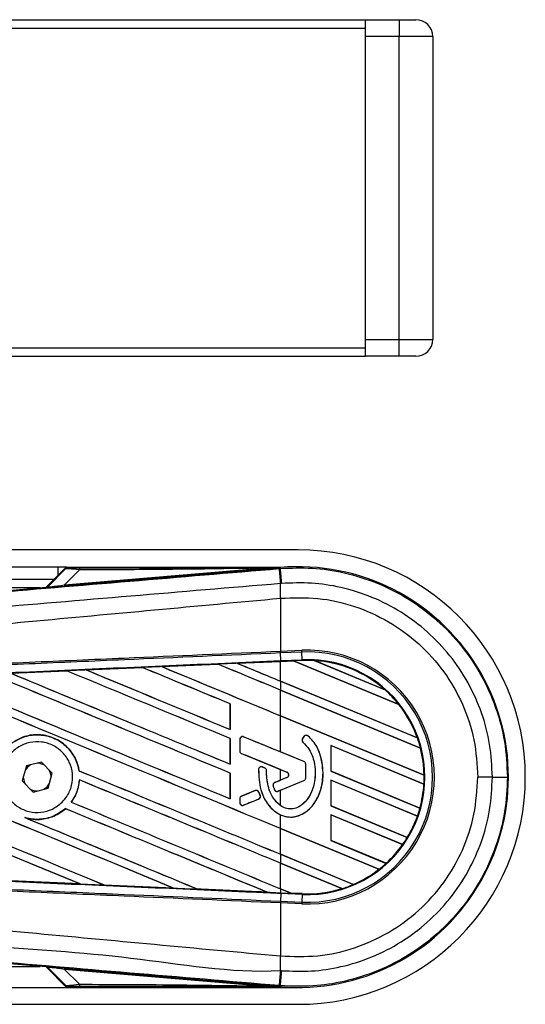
# Model space of a CAD drawing. Header units: millimetres. Extents: x 0 to 420, y 0 to 297.
# Tile 76 of 104: x 220.94 to 224.26, y 237.39 to 243.86. Entities that reach past the tile are written whole.
import ezdxf

# ---------------------------------------------------------------- set-up
doc = ezdxf.new("R2010")
doc.units = ezdxf.units.MM

msp = doc.modelspace()

# ---------------------------------------------------------------- linework, layer by layer
at = {"color": 7, "linetype": 'Continuous', "lineweight": 25}
for p, q in [((57.42278, 243.85996), (223.20794, 243.85996)), ((223.20794, 243.85996), (223.42898, 243.85996)), ((223.20794, 243.8047), (223.20794, 243.85996)), ((223.42898, 243.85996), (223.42898, 243.74944)), ((223.42898, 243.85996), (223.53951, 243.85996)), ((57.42278, 243.8047), (223.20794, 243.8047)), ((223.20794, 241.70475), (223.20794, 243.8047)), ((223.42898, 243.74944), (223.20794, 243.74944)), ((223.20794, 241.76001), (223.20794, 243.74944)), ((223.42898, 241.76001), (223.42898, 243.74944)), ((223.65003, 243.74944), (223.42898, 243.74944)), ((223.65003, 243.74944), (223.65003, 241.76001)), ((223.20794, 241.76001), (223.42898, 241.76001)), ((223.42898, 241.64949), (223.42898, 241.76001)), ((223.42898, 241.76001), (223.65003, 241.76001)), ((57.42278, 241.70475), (223.20794, 241.70475)), ((223.20794, 241.64949), (223.20794, 241.70475)), ((57.42278, 241.64949), (223.20794, 241.64949)), ((223.42898, 241.64949), (223.20794, 241.64949)), ((223.53951, 241.64949), (223.42898, 241.64949)), ((222.76584, 240.37847), (56.98068, 240.37847)), ((139.818, 240.26795), (221.19088, 240.26795)), ((221.24615, 240.26795), (221.1113, 240.1331)), ((221.19088, 240.26795), (221.24615, 240.26795)), ((221.19088, 240.21269), (221.19088, 240.26795)), ((222.64952, 240.26282), (221.24869, 240.26282)), ((222.64952, 240.2628), (222.64684, 240.25989)), ((222.64687, 240.26017), (222.64952, 240.26282)), ((222.64952, 240.2628), (222.64978, 240.26282)), ((222.64952, 240.2628), (222.64952, 240.26282)), ((222.65033, 240.25639), (222.64978, 240.26282)), ((221.24446, 240.26107), (221.12126, 240.13786)), ((221.12213, 240.13598), (221.23871, 240.25331)), ((221.23241, 240.14901), (222.52927, 240.25836)), ((221.32957, 240.24679), (221.23241, 240.14901)), ((222.52997, 240.24997), (221.23312, 240.14062)), ((222.52997, 240.24997), (222.52927, 240.25836)), ((222.64136, 240.25563), (222.65033, 240.25639)), ((222.64687, 240.26017), (222.64684, 240.25989)), ((139.818, 240.18505), (221.16325, 240.18505)), ((221.12126, 240.13786), (221.12213, 240.13598)), ((221.23312, 240.14062), (221.23241, 240.14901)), ((221.0721, 240.12979), (212.54242, 240.12979)), ((217.83302, 239.85668), (221.11093, 240.13307)), ((221.1118, 240.13119), (221.11093, 240.13307)), ((222.65041, 240.06101), (222.65049, 240.06102)), ((222.65041, 240.06101), (222.65041, 239.71308)), ((222.65041, 239.71308), (222.65011, 239.71307)), ((222.65041, 239.71308), (222.79079, 239.71921)), ((222.65092, 239.70136), (222.65041, 239.71308)), ((222.65092, 239.70136), (222.65062, 239.70135)), ((222.65282, 239.65105), (222.65062, 239.70135)), ((222.7913, 239.70749), (222.65092, 239.70136)), ((222.7913, 239.70749), (222.79079, 239.71921)), ((222.7935, 239.6572), (222.7913, 239.70749)), ((221.87073, 239.61197), (222.23904, 239.62813)), ((222.23907, 239.62811), (221.87079, 239.61195)), ((222.23904, 239.62813), (222.23907, 239.62811)), ((222.23907, 239.62811), (222.23954, 239.62766)), ((222.36683, 239.63372), (222.65041, 239.64612)), ((222.36687, 239.63371), (222.36683, 239.63372)), ((222.36846, 239.6333), (222.36687, 239.63371)), ((222.73593, 239.64936), (222.65041, 239.64563)), ((222.65041, 239.64612), (222.65303, 239.64623)), ((222.65041, 239.51651), (222.65041, 239.64563)), ((222.65282, 239.65105), (222.7935, 239.6572)), ((222.65303, 239.64623), (222.73543, 239.64983)), ((222.73545, 239.64982), (222.65303, 239.64622)), ((222.65303, 239.64622), (222.65303, 239.64623)), ((222.79371, 239.65237), (222.73543, 239.64983)), ((223.42764, 239.36311), (222.73543, 239.64983)), ((222.73545, 239.64982), (222.73593, 239.64936)), ((222.73593, 239.64936), (223.42702, 239.3631)), ((222.79371, 239.65237), (222.7935, 239.6572)), ((222.87191, 239.6518), (223.33672, 239.45927)), ((222.87196, 239.65178), (222.87191, 239.6518)), ((222.87403, 239.65118), (222.87196, 239.65178)), ((223.33478, 239.46033), (222.87403, 239.65118)), ((220.8794, 239.56825), (221.24651, 239.58448)), ((221.24651, 239.58448), (221.24657, 239.58444)), ((221.24657, 239.58444), (221.24704, 239.58399)), ((221.37492, 239.59014), (221.74273, 239.60634)), ((221.37501, 239.59011), (221.37492, 239.59014)), ((221.37659, 239.58971), (221.37501, 239.59011)), ((221.74273, 239.60634), (221.74277, 239.60632)), ((221.74277, 239.60632), (221.74325, 239.60587)), ((221.87079, 239.61195), (221.87073, 239.61197)), ((221.87237, 239.61155), (221.87079, 239.61195)), ((223.5486, 239.14447), (222.65041, 239.51651)), ((222.65041, 239.51625), (222.65041, 239.45775)), ((222.65041, 239.51625), (223.54932, 239.14391)), ((223.5698, 239.07692), (222.65041, 239.45775)), ((222.65041, 239.45749), (223.56932, 239.07686)), ((222.65041, 239.28921), (222.65041, 239.45749)), ((223.33667, 239.45929), (223.33478, 239.46033)), ((223.33672, 239.45927), (223.33667, 239.45929)), ((222.3193, 239.36759), (222.31884, 239.36753)), ((222.31884, 239.36753), (222.31884, 239.19926)), ((222.3193, 239.19882), (222.3193, 239.36759)), ((223.42702, 239.3631), (223.42762, 239.36311)), ((223.42762, 239.36311), (223.42764, 239.36311)), ((223.59327, 238.89867), (222.65041, 239.28921)), ((222.65041, 239.05228), (222.65041, 239.28895)), ((222.65041, 239.28895), (223.59376, 238.8982)), ((222.31884, 239.19926), (222.3193, 239.19882)), ((222.3193, 239.14029), (222.31884, 239.14023)), ((222.31884, 239.14023), (222.31884, 238.97196)), ((222.3193, 238.97152), (222.3193, 239.14029)), ((222.38322, 239.13407), (222.38297, 239.13407)), ((222.38297, 239.13407), (222.38297, 239.0572)), ((222.38322, 239.13407), (222.38322, 239.0572)), ((222.40826, 239.15089), (222.40835, 239.15112)), ((222.80457, 238.98908), (222.40826, 239.15089)), ((222.80589, 239.15425), (222.79584, 239.14221)), ((222.79603, 239.14206), (222.79584, 239.14221)), ((222.80607, 239.1541), (222.79603, 239.14206)), ((222.79805, 239.11671), (222.7979, 239.11653)), ((222.80607, 239.1541), (222.80589, 239.15425)), ((222.83199, 239.15613), (222.83215, 239.15631)), ((223.5493, 239.14392), (223.5486, 239.14447)), ((223.54932, 239.14391), (223.5493, 239.14392)), ((222.38322, 239.0572), (222.38297, 239.0572)), ((222.39452, 239.04038), (222.39443, 239.04015)), ((222.39452, 239.04038), (222.69294, 238.91854)), ((222.80466, 238.9893), (222.65041, 239.05228)), ((223.59246, 238.84024), (222.9815, 239.09331)), ((222.9815, 239.09331), (222.9815, 238.92451)), ((222.98198, 239.09285), (222.9815, 239.09331)), ((222.98198, 239.09285), (223.59197, 238.84018)), ((222.98198, 238.92458), (222.98198, 239.09285)), ((223.56932, 239.07686), (223.56979, 239.07692)), ((223.56979, 239.07692), (223.5698, 239.07692)), ((221.08031, 238.98471), (220.98139, 238.95944)), ((221.15165, 238.91167), (221.08031, 238.98471)), ((222.31884, 238.97196), (222.3193, 238.97152)), ((222.80457, 238.98908), (222.80466, 238.9893)), ((222.81587, 238.97226), (222.81611, 238.97226)), ((222.81587, 238.88017), (222.81587, 238.97226)), ((222.81611, 238.88017), (222.81611, 238.97226)), ((220.98139, 238.95944), (220.95381, 238.86114)), ((221.12407, 238.81337), (221.15165, 238.91167)), ((221.32756, 238.92814), (221.32708, 238.92808)), ((222.3193, 238.913), (222.31884, 238.91294)), ((222.31884, 238.91294), (222.31884, 238.74466)), ((222.3193, 238.74422), (222.3193, 238.913)), ((222.50647, 238.93684), (222.50622, 238.93686)), ((222.53162, 238.95255), (222.53171, 238.95277)), ((222.54734, 238.94597), (222.53162, 238.95255)), ((222.53171, 238.95277), (222.54744, 238.94619)), ((222.54734, 238.94597), (222.54744, 238.94619)), ((222.5585, 238.92922), (222.55874, 238.92922)), ((222.65041, 238.93565), (222.69285, 238.91832)), ((222.65041, 238.86601), (222.65041, 238.93565)), ((222.69294, 238.91854), (222.69285, 238.91832)), ((222.93037, 238.91516), (222.93061, 238.91516)), ((222.9815, 238.92451), (222.98198, 238.92458)), ((222.9815, 238.92451), (223.56619, 238.68233)), ((223.5658, 238.68275), (222.98198, 238.92458)), ((220.95381, 238.86114), (221.02515, 238.7881)), ((220.96158, 238.88884), (220.96155, 238.8864)), ((221.32963, 238.86818), (221.33008, 238.86773)), ((222.61253, 238.85029), (222.61244, 238.85051)), ((222.69294, 238.88312), (222.61253, 238.85029)), ((222.63441, 238.79387), (222.80457, 238.86335)), ((222.69285, 238.88334), (222.65041, 238.86601)), ((222.65041, 238.80015), (222.80466, 238.86312)), ((222.69294, 238.88312), (222.69285, 238.88334)), ((222.80457, 238.86335), (222.80466, 238.86312)), ((222.81587, 238.88017), (222.81611, 238.88017)), ((223.54991, 238.63057), (222.9815, 238.86601)), ((222.9815, 238.86601), (222.9815, 238.69722)), ((222.98198, 238.86555), (222.9815, 238.86601)), ((222.98198, 238.69728), (222.98198, 238.86555)), ((222.98198, 238.86555), (223.54938, 238.63053)), ((223.59197, 238.84018), (223.59245, 238.84024)), ((223.59245, 238.84024), (223.59246, 238.84024)), ((223.59375, 238.89821), (223.59327, 238.89867)), ((223.59376, 238.8982), (223.59375, 238.89821)), ((224.04187, 238.8864), (223.94574, 238.8864)), ((221.02515, 238.7881), (221.12407, 238.81337)), ((222.48347, 238.79759), (222.39452, 238.76128)), ((222.48347, 238.79759), (222.48338, 238.79782)), ((222.50703, 238.78795), (222.50726, 238.78804)), ((222.51657, 238.76574), (222.50703, 238.78795)), ((222.50726, 238.78804), (222.5168, 238.76584)), ((222.60202, 238.82817), (222.60179, 238.8281)), ((222.61074, 238.80378), (222.61052, 238.80368)), ((222.63441, 238.79387), (222.6345, 238.79365)), ((222.65041, 238.80015), (222.6345, 238.79365)), ((222.65041, 238.6993), (222.65041, 238.80015)), ((221.27683, 238.72188), (221.27622, 238.72187)), ((222.31884, 238.74466), (222.3193, 238.74422)), ((222.38322, 238.74446), (222.38297, 238.74446)), ((222.38297, 238.74446), (222.38297, 238.71836)), ((222.38322, 238.71836), (222.38297, 238.71836)), ((222.38322, 238.74446), (222.38322, 238.71836)), ((222.39452, 238.76128), (222.39443, 238.76151)), ((222.40826, 238.70154), (222.50675, 238.74175)), ((222.50675, 238.74175), (222.50684, 238.74152)), ((222.51657, 238.76574), (222.5168, 238.76584)), ((221.23728, 238.67911), (221.23758, 238.67872)), ((222.40826, 238.70154), (222.40835, 238.70131)), ((222.9815, 238.69722), (222.98198, 238.69728)), ((222.9815, 238.69722), (223.48309, 238.48945)), ((223.48276, 238.48985), (222.98198, 238.69728)), ((223.56618, 238.68233), (223.5658, 238.68275)), ((223.56619, 238.68233), (223.56618, 238.68233)), ((220.97796, 238.61846), (220.97177, 238.62077)), ((222.65041, 238.54856), (222.65041, 238.63899)), ((223.45294, 238.44344), (222.9815, 238.63872)), ((222.9815, 238.63872), (222.9815, 238.46992)), ((222.98198, 238.63826), (222.9815, 238.63872)), ((222.98198, 238.63826), (223.45234, 238.44343)), ((222.98198, 238.46998), (222.98198, 238.63826)), ((223.54938, 238.63053), (223.5499, 238.63057)), ((223.5499, 238.63057), (223.54991, 238.63057)), ((223.29716, 238.28067), (222.65041, 238.54856)), ((222.65041, 238.5483), (223.29643, 238.28071)), ((222.65041, 238.38003), (222.65041, 238.5483)), ((222.9815, 238.46992), (222.98198, 238.46998)), ((222.9815, 238.46992), (223.34375, 238.31987)), ((223.34345, 238.32026), (222.98198, 238.46998)), ((223.48308, 238.48946), (223.48276, 238.48985)), ((223.48309, 238.48945), (223.48308, 238.48946)), ((223.45234, 238.44343), (223.45293, 238.44344)), ((223.45293, 238.44344), (223.45294, 238.44344)), ((223.12857, 238.18197), (222.65041, 238.38003)), ((222.65041, 238.37977), (223.12889, 238.18158)), ((222.65041, 238.37977), (222.65041, 238.32127)), ((223.05408, 238.15406), (222.65041, 238.32127)), ((222.65041, 238.321), (223.05302, 238.15424)), ((222.65041, 238.15273), (222.65041, 238.321)), ((223.29643, 238.28071), (223.29715, 238.28067)), ((223.29715, 238.28067), (223.29716, 238.28067)), ((223.34374, 238.31988), (223.34345, 238.32026)), ((223.34375, 238.31987), (223.34374, 238.31988)), ((221.33402, 238.18447), (220.87915, 238.20457)), ((221.3339, 238.18451), (221.33195, 238.18507)), ((221.3339, 238.18451), (221.33402, 238.18447)), ((221.49226, 238.17799), (221.49284, 238.1775)), ((221.4929, 238.17747), (221.49284, 238.1775)), ((221.94834, 238.15743), (221.4929, 238.17747)), ((221.94827, 238.15745), (221.9463, 238.15801)), ((221.94827, 238.15745), (221.94834, 238.15743)), ((222.1059, 238.15101), (222.10649, 238.15051)), ((222.10652, 238.15049), (222.10649, 238.15051)), ((222.56205, 238.13056), (222.56008, 238.13113)), ((222.56205, 238.13056), (222.5621, 238.13055)), ((222.71936, 238.12417), (222.65041, 238.15273)), ((222.65041, 238.15247), (222.71998, 238.12365)), ((222.65041, 238.15247), (222.65041, 238.12669)), ((223.05302, 238.15424), (223.05406, 238.15406)), ((223.05406, 238.15406), (223.05408, 238.15406)), ((223.12887, 238.18158), (223.12857, 238.18197)), ((223.12889, 238.18158), (223.12887, 238.18158)), ((222.65041, 238.12669), (222.65303, 238.12658)), ((222.65092, 238.07145), (222.65041, 238.05972)), ((222.65282, 238.12176), (222.65062, 238.07146)), ((222.65062, 238.07146), (222.65092, 238.07145)), ((222.65092, 238.07145), (222.7913, 238.06532)), ((222.65303, 238.12658), (222.65282, 238.12176)), ((222.7935, 238.11561), (222.65282, 238.12176)), ((222.65303, 238.12658), (222.71998, 238.12365)), ((222.71936, 238.12417), (222.71995, 238.12367)), ((222.79373, 238.12092), (222.71936, 238.12417)), ((222.71995, 238.12367), (222.79371, 238.12045)), ((222.79371, 238.12044), (222.71998, 238.12365)), ((222.7913, 238.06532), (222.79079, 238.0536)), ((222.7935, 238.11561), (222.7913, 238.06532)), ((222.79371, 238.12044), (222.7935, 238.11561)), ((222.79371, 238.12045), (222.79373, 238.12092)), ((222.79371, 238.12045), (222.79371, 238.12044)), ((222.65011, 238.05974), (222.65041, 238.05972)), ((222.65041, 238.05972), (222.65041, 237.7118)), ((222.79079, 238.0536), (222.65041, 238.05972)), ((221.11093, 237.63974), (217.83302, 237.91613)), ((222.65041, 237.7118), (222.65049, 237.71179)), ((212.54242, 237.64302), (221.0721, 237.64302)), ((221.11093, 237.63974), (221.1118, 237.64162)), ((221.1113, 237.63971), (221.24615, 237.50486)), ((221.12213, 237.63682), (221.12126, 237.63494)), ((221.12126, 237.63494), (221.24446, 237.51174)), ((221.23871, 237.5195), (221.12213, 237.63682)), ((221.23241, 237.6238), (221.23312, 237.63218)), ((222.52927, 237.51445), (221.23241, 237.6238)), ((221.23241, 237.6238), (221.32957, 237.52602)), ((221.23312, 237.63218), (222.52997, 237.52283)), ((208.44971, 237.50486), (221.24615, 237.50486)), ((221.24615, 237.50486), (222.76584, 237.50486)), ((221.24869, 237.50999), (222.64952, 237.50999)), ((222.52927, 237.51445), (222.52997, 237.52283)), ((222.65033, 237.51642), (222.64136, 237.51718)), ((222.64684, 237.51292), (222.64952, 237.51001)), ((222.64684, 237.51292), (222.64687, 237.51264)), ((222.64687, 237.51264), (222.64952, 237.50999)), ((222.64978, 237.50999), (222.64952, 237.51001)), ((222.64952, 237.50999), (222.64952, 237.51001)), ((222.65033, 237.51642), (222.64978, 237.50999)), ((208.41751, 237.39434), (222.76584, 237.39434))]:
    msp.add_line(p, q, dxfattribs=at)
at = {"color": 7, "linetype": 'Continuous', "lineweight": 25, "flags": 128}
for points in [[(222.64687, 240.26017), (222.58101, 240.25915), (222.52927, 240.25836)], [(221.00926, 238.96656), (220.98825, 238.95088), (220.97361, 238.93174)], [(220.96155, 238.8864), (220.96849, 238.85151), (220.97391, 238.84056)], [(221.09619, 238.80625), (221.1172, 238.82193), (221.13184, 238.84107)], [(222.52927, 237.51445), (222.59512, 237.51344), (222.64687, 237.51264)]]:
    msp.add_lwpolyline(points, dxfattribs=at)
at = {"color": 7, "linetype": 'Continuous', "lineweight": 25}
for centre, radius, start, end in [((223.53951, 243.74944), 0.11052, 0, 90), ((223.53951, 241.76001), 0.11052, 270, 0), ((222.76584, 238.8864), 1.49207, 270, 90), ((222.76584, 238.8864), 1.3813, 265.180275, 94.819725), ((221.38851, 240.24908), 0.05899, 168.482169, 182.228814), ((276.16617, 244.69218), 53.70837, 184.738282, 184.843724), ((80.45769, 228.19018), 142.70368, 4.8107087, 4.8503939), ((221.11041, 240.14771), 0.01658, 274.821363, 314.998361), ((206.69448, 239.96373), 15.95631, 0.349329, 0.694477), ((222.82715, 238.8864), 0.8336, 267.5, 92.5), ((222.82715, 238.8864), 0.82187, 267.5, 92.5), ((222.82715, 238.8864), 0.77153, 267.5, 92.5), ((222.82715, 238.8864), 0.7667, 86.653093, 92.5), ((222.82715, 238.8864), 0.7667, 48.346907, 86.653093), ((222.82715, 238.8864), 0.76669, 48.350563, 86.649437), ((222.82715, 238.8864), 0.76621, 48.507547, 86.492453), ((222.82715, 238.8864), 0.7667, 38.444711, 48.346907), ((222.82715, 238.8864), 0.76621, 19.682367, 38.473259), ((222.82715, 238.8864), 0.76669, 19.626296, 38.445888), ((222.82715, 238.8864), 0.7667, 19.625039, 38.444711), ((222.40139, 239.13407), 0.01817, 67.790712, 180), ((222.80998, 239.13042), 0.01841, 140.16689, 228.977091), ((222.80998, 239.13042), 0.01817, 140.16689, 228.977091), ((222.82002, 239.14246), 0.01841, 48.805903, 140.16689), ((222.82002, 239.14246), 0.01817, 48.805903, 140.16689), ((222.82715, 238.8864), 0.7667, 14.388305, 19.625039), ((222.40139, 239.0572), 0.01817, 180, 247.790711), ((222.82715, 238.8864), 0.76621, 0.91722, 14.393139), ((222.82715, 238.8864), 0.76669, 0.882524, 14.388686), ((222.82715, 238.8864), 0.7667, 0.881798, 14.388305), ((221.05273, 238.8864), 0.09118, 58.469513, 90.187292), ((222.7977, 238.97226), 0.01817, 0, 67.790712), ((222.7977, 238.97226), 0.01841, 0, 67.790712), ((221.05273, 238.8864), 0.09118, 358.469513, 30.187292), ((222.5246, 238.93579), 0.01817, 67.290493, 176.671349), ((222.54033, 238.92921), 0.01817, 0.034995, 67.290493), ((222.68571, 238.90083), 0.01889, 292.209261, 67.790711), ((222.68571, 238.90083), 0.01913, 292.209261, 67.790711), ((222.6194, 238.83347), 0.01817, 112.209261, 196.934979), ((222.7977, 238.88017), 0.01817, 292.209291, 0), ((222.7977, 238.88017), 0.01841, 292.209291, 0), ((222.82715, 238.8864), 0.76621, 344.585759, 356.541662), ((222.82715, 238.8864), 0.76669, 344.563472, 356.548182), ((222.82715, 238.8864), 0.7667, 344.563069, 356.548142), ((222.82715, 238.8864), 0.7667, 356.548142, 0.881798), ((224.06223, 319.43487), 80.54847, 269.9855185, 270.0558104), ((221.05273, 238.8864), 0.09118, 238.469513, 270.187292), ((222.49034, 238.78077), 0.01817, 23.245837, 112.209268), ((222.62754, 238.81069), 0.01817, 202.378703, 292.209291), ((222.40139, 238.74446), 0.01817, 112.209268, 180), ((222.40139, 238.71836), 0.01817, 180, 292.209257), ((222.49988, 238.75857), 0.01817, 292.209257, 23.245837), ((222.82715, 238.8864), 0.7667, 340.507577, 344.563069), ((222.82715, 238.8864), 0.76621, 328.831691, 340.491437), ((222.82715, 238.8864), 0.76669, 328.819155, 340.507348), ((222.82715, 238.8864), 0.7667, 328.819021, 340.507577), ((222.82715, 238.8864), 0.7667, 324.707169, 328.819021), ((222.82715, 238.8864), 0.76621, 312.363076, 324.680394), ((222.82715, 238.8864), 0.76669, 312.360129, 324.706662), ((222.82715, 238.8864), 0.7667, 312.360277, 324.707169), ((222.82715, 238.8864), 0.76621, 293.165044, 307.767518), ((222.82715, 238.8864), 0.76669, 293.17491, 307.808206), ((222.82715, 238.8864), 0.7667, 293.17547, 307.809083), ((222.82715, 238.8864), 0.7667, 307.809083, 312.360277), ((222.82715, 238.8864), 0.7667, 267.5, 287.216511), ((222.82715, 238.8864), 0.76669, 267.5, 287.214901), ((222.82715, 238.8864), 0.76621, 267.5, 287.144323), ((222.82715, 238.8864), 0.7667, 287.216511, 293.17547), ((206.69448, 237.80907), 15.95631, 359.305525, 359.650671), ((221.11041, 237.6251), 0.01658, 45.001639, 85.178637), ((270.57412, 233.55223), 48.09646, 175.15357, 175.271316), ((80.45769, 249.58263), 142.70368, 355.1496061, 355.1892913), ((221.38851, 237.52373), 0.05899, 177.771186, 191.517831)]:
    msp.add_arc(centre, radius, start, end, dxfattribs=at)
for centre, major_axis, ratio, start_param, end_param in [((221.37537, 240.23404), (0.13684, -0.01898), 0.0487304, 1.918813, 3.0956999), ((221.37537, 240.26167), (0.11712, 0.00027), 0.0065928, 3.1443057, 4.3211926), ((221.10954, 240.14959), (0.00698, -0.01504), 0.9999568, 5.9325602, 6.6338104), ((221.30789, 240.14821), (0.19609, 0.01702), 0.0060141, 3.1437754, 4.3206622), ((221.3065, 240.16473), (0.1844, 0.02886), 0.0239119, 3.1183319, 4.2952188), ((222.65041, 238.81789), (47.37583, 2.0691), 0.0174384, 1.5787074, 1.5864581), ((222.65041, 239.00998), (47.40321, -19.63655), 0.0080625, 1.5741362, 1.5828143), ((222.65041, 239.00998), (47.37558, -19.6251), 0.0080625, 1.5741362, 1.5828089), ((222.65041, 239.96402), (47.40321, -19.63655), 0.0080625, 4.7097464, 4.7157288), ((222.65041, 238.81789), (47.37583, 2.0691), 0.0174384, 1.5700347, 1.575986), ((222.65041, 239.96402), (47.37558, -19.6251), 0.0080625, 4.7097775, 4.7157288), ((222.69921, 239.66483), (0.03624, -0.01501), 0.0036879, 0.0095441, 0.0354168), ((222.65041, 238.32809), (47.40321, -19.63655), 0.0080625, 1.5811211, 1.6142297), ((222.65041, 238.32809), (47.37558, -19.6251), 0.0080625, 1.5811349, 1.6142408), ((222.65041, 239.28213), (47.40321, -19.63655), 0.0080625, 4.6783598, 4.7087439), ((222.65041, 238.81789), (47.37583, 2.0691), 0.0174384, 1.5996611, 1.6073895), ((222.65041, 239.28213), (47.37558, -19.6251), 0.0080625, 4.678374, 4.70873), ((222.65041, 238.55539), (47.40321, -19.63655), 0.0080625, 1.5811211, 1.6037566), ((222.65041, 238.55539), (47.37558, -19.6251), 0.0080625, 1.5811349, 1.6037626), ((222.65041, 239.50942), (47.40321, -19.63655), 0.0080625, 4.6888185, 4.7087439), ((222.65041, 238.81789), (47.37583, 2.0691), 0.0174384, 1.5891842, 1.5969256), ((222.65041, 239.50942), (47.37558, -19.6251), 0.0080625, 4.688838, 4.70873), ((222.65041, 238.78268), (47.40321, -19.63655), 0.0080625, 1.5811211, 1.5932852), ((222.65041, 238.78268), (47.37558, -19.6251), 0.0080625, 1.5811349, 1.5932856), ((222.65041, 239.73672), (47.40321, -19.63655), 0.0080625, 4.6992803, 4.7157288), ((222.65041, 239.73672), (47.37558, -19.6251), 0.0080625, 4.6993054, 4.7157288), ((222.65041, 238.10079), (47.40321, -19.63655), 0.0080625, 1.5741362, 1.6247061), ((222.65041, 238.10079), (47.37558, -19.6251), 0.0080625, 1.5741362, 1.6247216), ((222.65041, 239.05483), (47.40321, -19.63655), 0.0080625, 4.6679028, 4.7087439), ((222.65041, 239.05483), (47.37558, -19.6251), 0.0080625, 4.6679124, 4.70873), ((222.65041, 237.19161), (47.40321, -19.63655), 0.0080625, 1.6019097, 1.6666749), ((222.65041, 237.19161), (47.37558, -19.6251), 0.0080625, 1.6019696, 1.6666926), ((222.65041, 238.14564), (47.40321, -19.63655), 0.0080625, 4.6260612, 4.6913082), ((222.65041, 238.14564), (47.37558, -19.6251), 0.0080625, 4.6260664, 4.6912803), ((222.65041, 237.4189), (47.40321, -19.63655), 0.0080625, 1.5889473, 1.6561698), ((222.65041, 237.4189), (47.37558, -19.6251), 0.0080625, 1.5889989, 1.6561903), ((222.65041, 239.49912), (47.40322, -19.35533), 0.0080793, 4.7105814, 4.7156879), ((222.65041, 238.48881), (47.40322, -19.35533), 0.0080793, 1.5740952, 1.5794954), ((222.65041, 238.82753), (47.40321, -19.63655), 0.0080625, 4.6878089, 4.7157288), ((222.65041, 238.82753), (47.37558, -19.6251), 0.0080625, 4.6878027, 4.7157288), ((222.65041, 237.8735), (47.40321, -19.63655), 0.0080625, 1.5741362, 1.6020023), ((222.65041, 237.8735), (47.37558, -19.6251), 0.0080625, 1.5741362, 1.602009), ((222.65041, 239.31285), (47.40322, 19.35531), 0.0080793, 4.7082891, 4.7090901), ((222.65041, 239.31285), (47.40322, 19.35531), 0.0080793, 4.70369, 4.7055665), ((222.65041, 238.60024), (47.40321, -19.63655), 0.0080625, 4.6867355, 4.7157288), ((222.65041, 238.60024), (47.37558, -19.6251), 0.0080625, 4.6867314, 4.7157288), ((222.65041, 238.35331), (47.40322, 19.3553), 0.0080793, 1.5705262, 1.5726039), ((222.65041, 237.6462), (47.40321, -19.63655), 0.0080625, 1.5759992, 1.6039513), ((222.65041, 237.6462), (47.37558, -19.6251), 0.0080625, 1.576043, 1.6039624), ((222.65041, 238.37294), (47.40321, -19.63655), 0.0080625, 4.6803096, 4.7042548), ((222.65041, 238.37294), (47.37558, -19.6251), 0.0080625, 4.6804198, 4.7042351), ((222.65041, 238.95492), (47.37583, -2.0691), 0.0174384, 4.6757396, 4.6853172), ((222.65041, 238.95492), (47.37583, -2.0691), 0.0174384, 4.6887021, 4.6982878), ((222.65041, 238.95492), (47.37583, -2.0691), 0.0174384, 4.7016568, 4.7112438), ((222.76474, 238.10512), (0.04478, -0.01855), 0.0029846, 3.1508455, 3.1767181), ((221.10954, 237.62322), (-0.00698, -0.01504), 0.9999568, 2.7909675, 3.4922178), ((221.30789, 237.62459), (0.19609, -0.01702), 0.0060141, 1.9625231, 3.1394099), ((221.3065, 237.60807), (0.1844, -0.02886), 0.0239119, 1.9879665, 3.1648534), ((221.37537, 237.53876), (0.13684, 0.01898), 0.0487304, 3.1874854, 4.3643723), ((221.37537, 237.51113), (0.11712, -0.00027), 0.0065928, 1.9619927, 3.1388796)]:
    msp.add_ellipse(centre, major_axis=major_axis, ratio=ratio, start_param=start_param, end_param=end_param, dxfattribs=at)
for points, knots in [([(221.24869, 240.26282), (221.2482, 240.26278), (221.24703, 240.2627), (221.24555, 240.26203), (221.24476, 240.26133), (221.24446, 240.26107)], [0, 0, 0, 0, 0.3193957, 0.7481913, 1, 1, 1, 1]), ([(221.24869, 240.26282), (221.25147, 240.26256), (221.25642, 240.26208), (221.25769, 240.26161), (221.25825, 240.2614)], [0, 0, 0, 0, 0.560586, 1, 1, 1, 1]), ([(217.83734, 239.85271), (218.45894, 239.90462), (219.40588, 239.98371), (220.68186, 240.09074), (221.66139, 240.17305), (222.31475, 240.22811), (222.64136, 240.25563)], [0, 0, 0, 0, 0.38905274, 0.59267292, 0.79638077, 1, 1, 1, 1]), ([(221.25825, 240.2614), (221.25414, 240.26093), (221.24681, 240.26007), (221.24119, 240.25538), (221.23871, 240.25331)], [0, 0, 0, 0, 0.56, 1, 1, 1, 1]), ([(221.23871, 240.25331), (221.23912, 240.2541), (221.23986, 240.25551), (221.24306, 240.25937), (221.24446, 240.26107)], [0, 0, 0, 0, 0.5593923, 1, 1, 1, 1]), ([(222.52927, 240.25836), (222.30529, 240.25489), (221.90536, 240.24869), (221.5055, 240.24737), (221.32957, 240.24679)], [0, 0, 0, 0, 0.5600252, 1, 1, 1, 1]), ([(221.33071, 240.26086), (221.57648, 240.26074), (222.01536, 240.26054), (222.4539, 240.26028), (222.64687, 240.26017)], [0, 0, 0, 0, 0.5599728, 1, 1, 1, 1]), ([(222.64684, 240.25989), (222.6461, 240.25982), (222.64418, 240.25966), (222.64047, 240.25934), (222.63487, 240.25886), (222.62651, 240.25814), (222.61406, 240.25708), (222.59549, 240.25551), (222.56682, 240.25308), (222.54401, 240.25116), (222.52997, 240.24997)], [0, 0, 0, 0, 0.0199034, 0.0510155, 0.0969562, 0.1650388, 0.266176, 0.4166536, 0.6407761, 1, 1, 1, 1]), ([(222.65033, 240.25639), (222.71951, 240.25918), (222.85952, 240.26484), (223.07425, 240.23186), (223.29002, 240.16458), (223.49625, 240.05885), (223.68353, 239.91892), (223.84314, 239.75102), (223.97368, 239.55695), (224.06815, 239.34569), (224.12917, 239.11943), (224.13681, 238.96484), (224.14069, 238.88644)], [0, 0, 0, 0, 0.0912304, 0.1846225, 0.285093, 0.3884772, 0.4889466, 0.5923296, 0.6927987, 0.7961814, 0.8966347, 1, 1, 1, 1]), ([(222.64961, 240.15713), (222.64961, 240.15713), (222.32225, 240.1297), (221.66747, 240.0743), (220.68569, 239.99189), (219.40752, 239.88465), (218.45909, 239.80544), (217.8368, 239.75347)], [0, 0, 0, 0, 0.0000007, 0.2037107, 0.4074721, 0.6112331, 1, 1, 1, 1]), ([(222.65865, 240.1579), (222.65564, 240.15744), (222.65263, 240.15698), (222.64961, 240.15713), (222.64961, 240.15713)], [0, 0, 0, 0, 0.9996347, 1, 1, 1, 1]), ([(224.04187, 238.8864), (224.0383, 238.95813), (224.03115, 239.10159), (223.97532, 239.31078), (223.88716, 239.5077), (223.76708, 239.68734), (223.61819, 239.8438), (223.44556, 239.97361), (223.25321, 240.07207), (223.05384, 240.13486), (222.85355, 240.16555), (222.72362, 240.16045), (222.65865, 240.1579)], [0, 0, 0, 0, 0.1019155, 0.2038336, 0.305753, 0.4076712, 0.509602, 0.6115312, 0.7134615, 0.8153929, 0.9076964, 1, 1, 1, 1]), ([(217.83721, 239.58845), (217.85578, 239.59143), (217.97034, 239.60983), (218.47301, 239.661), (219.50579, 239.76764), (220.99586, 239.90798), (222.09867, 240.00998), (222.65041, 240.06101)], [0, 0, 0, 0, 0.0117013, 0.0722088, 0.3141935, 0.6568871, 1, 1, 1, 1]), ([(222.65049, 240.06102), (222.73253, 240.06395), (222.89687, 240.06982), (223.13895, 240.01492), (223.36397, 239.91298), (223.56406, 239.76763), (223.72886, 239.58287), (223.85182, 239.36853), (223.93128, 239.13293), (223.94093, 238.96852), (223.94574, 238.8864)], [0, 0, 0, 0, 0.1248804, 0.2501396, 0.3746494, 0.4998125, 0.6247642, 0.7495577, 0.8749238, 1, 1, 1, 1]), ([(217.83896, 239.50328), (218.00968, 239.51072), (218.38753, 239.5272), (218.97348, 239.55275), (219.59665, 239.57992), (220.06453, 239.60032), (220.53244, 239.62073), (221.00034, 239.64113), (221.7582, 239.67418), (222.30822, 239.69816), (222.65011, 239.71307)], [0, 0, 0, 0, 0.1067875, 0.2363437, 0.3660006, 0.49568, 0.5280684, 0.6576246, 0.7871807, 1, 1, 1, 1]), ([(222.65062, 239.70135), (222.30877, 239.68644), (221.7588, 239.66245), (221.00102, 239.6294), (220.53317, 239.60899), (220.06531, 239.58859), (219.59748, 239.56818), (218.97437, 239.541), (218.38848, 239.51545), (218.01067, 239.49897), (217.83996, 239.49153)], [0, 0, 0, 0, 0.2128192, 0.3423754, 0.4719315, 0.5043199, 0.6339993, 0.7636563, 0.8932125, 1, 1, 1, 1]), ([(217.90247, 239.43943), (218.08131, 239.44755), (218.50355, 239.46671), (219.04837, 239.49128), (219.65833, 239.51866), (220.2688, 239.54595), (221.00196, 239.57851), (221.73554, 239.61088), (222.2859, 239.63503), (222.59167, 239.64838), (222.65282, 239.65105)], [0, 0, 0, 0, 0.1133009, 0.26751, 0.3446127, 0.4988218, 0.6530308, 0.8072398, 0.9614489, 1, 1, 1, 1]), ([(222.36683, 239.63372), (222.35856, 239.63336), (222.31597, 239.6315), (222.27337, 239.62963), (222.23904, 239.62813)], [0, 0, 0, 0, 0.1939728, 1, 1, 1, 1]), ([(222.65303, 239.64622), (222.59189, 239.64355), (222.49651, 239.63938), (222.40112, 239.63521), (222.36687, 239.63371)], [0, 0, 0, 0, 0.6409226, 1, 1, 1, 1]), ([(222.65303, 239.64623), (222.65303, 239.64631), (222.65302, 239.64649), (222.65298, 239.64745), (222.65291, 239.64893), (222.65285, 239.65035), (222.65282, 239.65105)], [0, 0, 0, 0, 0.2238785, 0.4825856, 0.7412928, 1, 1, 1, 1]), ([(221.24657, 239.58444), (221.16526, 239.58084), (221.04291, 239.57544), (220.92058, 239.57001), (220.87955, 239.5682)], [0, 0, 0, 0, 0.6645692, 1, 1, 1, 1]), ([(221.37492, 239.59014), (221.36666, 239.58978), (221.32385, 239.58789), (221.28105, 239.586), (221.24651, 239.58448)], [0, 0, 0, 0, 0.1930537, 1, 1, 1, 1]), ([(221.74277, 239.60632), (221.74052, 239.60622), (221.61792, 239.60083), (221.49534, 239.59542), (221.37501, 239.59011)], [0, 0, 0, 0, 0.0183639, 1, 1, 1, 1]), ([(221.87073, 239.61197), (221.86246, 239.6116), (221.8198, 239.60973), (221.77714, 239.60785), (221.74273, 239.60634)], [0, 0, 0, 0, 0.1936854, 1, 1, 1, 1]), ([(221.32756, 238.92814), (221.32634, 238.93506), (221.31973, 238.97262), (221.29204, 239.03787), (221.22864, 239.10856), (221.14508, 239.15439), (221.05146, 239.16958), (220.96088, 239.15516), (220.91094, 239.12463), (220.88776, 239.11045)], [0, 0, 0, 0, 0.037003, 0.2010348, 0.3650919, 0.5292097, 0.6934103, 0.8576873, 1, 1, 1, 1]), ([(220.88805, 239.11007), (220.90885, 239.12301), (220.95619, 239.15246), (221.04353, 239.16896), (221.13744, 239.1564), (221.22218, 239.11294), (221.28739, 239.04406), (221.31799, 238.97735), (221.32536, 238.93743), (221.32708, 238.92808)], [0, 0, 0, 0, 0.1286936, 0.2929509, 0.4572451, 0.621517, 0.7857166, 0.9498324, 1, 1, 1, 1]), ([(221.21616, 238.72145), (221.1958, 238.70491), (221.15508, 238.67182), (221.07755, 238.65139), (220.99855, 238.65612), (220.92531, 238.68719), (220.86655, 238.74065), (220.8288, 238.81057), (220.81634, 238.88901), (220.83052, 238.96712), (220.86974, 239.03613), (220.92958, 239.08829), (221.00335, 239.11772), (221.08273, 239.12107), (221.15875, 239.09794), (221.22283, 239.05094), (221.2677, 238.9854), (221.2884, 238.90864), (221.28231, 238.82968), (221.25516, 238.76522), (221.22699, 238.73361), (221.21616, 238.72145)], [0, 0, 0, 0, 0.0537008, 0.107401, 0.161118, 0.214849, 0.268575, 0.3222758, 0.3759418, 0.429583, 0.4832243, 0.5368906, 0.5905915, 0.6443177, 0.6980486, 0.7517655, 0.8054595, 0.8591318, 0.9127903, 0.9664454, 1, 1, 1, 1]), ([(222.40835, 239.15112), (222.40639, 239.1517), (222.40244, 239.15289), (222.39617, 239.15208), (222.3905, 239.14936), (222.38608, 239.14489), (222.38342, 239.13954), (222.38311, 239.13577), (222.38297, 239.13407)], [0, 0, 0, 0, 0.1692483, 0.3414713, 0.5136948, 0.6859172, 0.858137, 1, 1, 1, 1]), ([(222.79805, 239.11671), (222.81278, 239.10086), (222.84783, 239.0631), (222.87775, 238.97651), (222.88146, 238.87644), (222.85788, 238.78577), (222.81784, 238.72484), (222.77521, 238.69101), (222.73535, 238.67628), (222.69947, 238.67607), (222.66598, 238.68786), (222.62541, 238.71584), (222.5878, 238.76821), (222.56126, 238.84434), (222.55947, 238.89942), (222.5585, 238.92922)], [0, 0, 0, 0, 0.0744353, 0.177241, 0.3086024, 0.4174643, 0.4963546, 0.5570675, 0.6030224, 0.6410452, 0.6789529, 0.7243011, 0.8099663, 0.8972232, 1, 1, 1, 1]), ([(222.7979, 239.11653), (222.8126, 239.10069), (222.84762, 239.06298), (222.87751, 238.97646), (222.88122, 238.87647), (222.85766, 238.78589), (222.81767, 238.72502), (222.77512, 238.69124), (222.73532, 238.67651), (222.69957, 238.67635), (222.67169, 238.68593), (222.65643, 238.69552), (222.65041, 238.6993)], [0, 0, 0, 0, 0.1057973, 0.2519537, 0.4387447, 0.5935245, 0.7056507, 0.7919163, 0.8571803, 0.9111569, 0.9649703, 1, 1, 1, 1]), ([(222.93037, 238.91516), (222.92634, 238.9569), (222.91921, 239.03074), (222.87656, 239.11201), (222.84288, 239.14535), (222.83199, 239.15613)], [0, 0, 0, 0, 0.4680217, 0.8279478, 1, 1, 1, 1]), ([(222.93061, 238.91516), (222.92658, 238.95693), (222.91945, 239.03082), (222.87676, 239.11215), (222.84305, 239.14552), (222.83215, 239.15631)], [0, 0, 0, 0, 0.4679981, 0.8279401, 1, 1, 1, 1]), ([(222.38297, 239.0572), (222.38318, 239.05513), (222.38358, 239.05099), (222.38676, 239.0455), (222.39065, 239.04193), (222.39347, 239.0406), (222.39443, 239.04015)], [0, 0, 0, 0, 0.2844746, 0.5694513, 0.8544304, 1, 1, 1, 1]), ([(222.53171, 238.95277), (222.52976, 238.95338), (222.52582, 238.95459), (222.51955, 238.95384), (222.51386, 238.95118), (222.50939, 238.94675), (222.50683, 238.9417), (222.5064, 238.93825), (222.50622, 238.93686)], [0, 0, 0, 0, 0.1734899, 0.3501499, 0.52681, 0.7034698, 0.8801287, 1, 1, 1, 1]), ([(222.50622, 238.93686), (222.50774, 238.89151), (222.51035, 238.81336), (222.55556, 238.71825), (222.60469, 238.66427), (222.63889, 238.64536), (222.65041, 238.63899)], [0, 0, 0, 0, 0.3858589, 0.6649336, 0.8871478, 1, 1, 1, 1]), ([(222.50647, 238.93684), (222.508, 238.89155), (222.51065, 238.81353), (222.55566, 238.718), (222.60986, 238.66025), (222.66562, 238.62947), (222.71955, 238.62122), (222.7714, 238.63113), (222.82582, 238.66028), (222.87993, 238.71778), (222.9223, 238.80698), (222.92759, 238.87795), (222.93037, 238.91516)], [0, 0, 0, 0, 0.1653636, 0.2847889, 0.379918, 0.4532243, 0.5152242, 0.5771012, 0.6445431, 0.7395039, 0.8633961, 1, 1, 1, 1]), ([(222.55874, 238.92922), (222.55854, 238.93129), (222.55813, 238.93542), (222.55495, 238.94091), (222.5511, 238.94444), (222.54834, 238.94576), (222.54744, 238.94619)], [0, 0, 0, 0, 0.2867523, 0.5740178, 0.8612836, 1, 1, 1, 1]), ([(222.65041, 238.6993), (222.63867, 238.70979), (222.60685, 238.73825), (222.56854, 238.80897), (222.55929, 238.8792), (222.55882, 238.922), (222.55874, 238.92922)], [0, 0, 0, 0, 0.1837852, 0.4983769, 0.9154383, 1, 1, 1, 1]), ([(222.65041, 238.63899), (222.66788, 238.63268), (222.70208, 238.62033), (222.75678, 238.62646), (222.80784, 238.64846), (222.86046, 238.69279), (222.90885, 238.76994), (222.92891, 238.85124), (222.93028, 238.90281), (222.93061, 238.91516)], [0, 0, 0, 0, 0.1181192, 0.2313231, 0.3438681, 0.4724961, 0.6678894, 0.9204553, 1, 1, 1, 1]), ([(221.32963, 238.86818), (221.32488, 238.83716), (221.31682, 238.78455), (221.28804, 238.74011), (221.27622, 238.72187)], [0, 0, 0, 0, 0.5894269, 1, 1, 1, 1]), ([(221.27683, 238.72188), (221.28618, 238.73623), (221.31256, 238.7767), (221.32688, 238.82866), (221.32975, 238.86369), (221.33008, 238.86773)], [0, 0, 0, 0, 0.3272237, 0.9225469, 1, 1, 1, 1]), ([(222.61244, 238.85051), (222.61063, 238.84956), (222.60699, 238.84764), (222.60307, 238.84267), (222.60094, 238.83679), (222.60085, 238.83171), (222.60158, 238.82891), (222.60179, 238.8281)], [0, 0, 0, 0, 0.2240403, 0.4520934, 0.6801462, 0.9081986, 1, 1, 1, 1]), ([(224.14069, 238.88644), (224.13702, 238.81025), (224.12957, 238.65565), (224.06963, 238.43128), (223.97479, 238.21784), (223.84589, 238.02523), (223.68523, 237.8554), (223.49999, 237.71629), (223.29213, 237.60909), (223.07801, 237.54177), (222.86119, 237.50809), (222.72116, 237.51362), (222.65033, 237.51642)], [0, 0, 0, 0, 0.100465, 0.2038434, 0.3043094, 0.4076889, 0.5081552, 0.611535, 0.7120023, 0.8153833, 0.9066108, 1, 1, 1, 1]), ([(222.65049, 237.71179), (222.73253, 237.70886), (222.89687, 237.70299), (223.13895, 237.75789), (223.36397, 237.85983), (223.56406, 238.00517), (223.72886, 238.18994), (223.85182, 238.40428), (223.93128, 238.63988), (223.94093, 238.80429), (223.94574, 238.8864)], [0, 0, 0, 0, 0.1248804, 0.2501396, 0.3746494, 0.4998125, 0.6247642, 0.7495577, 0.8749238, 1, 1, 1, 1]), ([(222.65865, 237.61491), (222.72362, 237.61236), (222.85355, 237.60725), (223.05384, 237.63795), (223.25321, 237.70074), (223.44556, 237.7992), (223.61819, 237.92901), (223.76708, 238.08547), (223.88716, 238.26511), (223.97532, 238.46203), (224.03115, 238.67122), (224.0383, 238.81468), (224.04187, 238.8864)], [0, 0, 0, 0, 0.0923036, 0.1846071, 0.2865385, 0.3884688, 0.490398, 0.5923288, 0.694247, 0.7961664, 0.8980845, 1, 1, 1, 1]), ([(222.50726, 238.78804), (222.50628, 238.78983), (222.50429, 238.79344), (222.49926, 238.79727), (222.49333, 238.79929), (222.48778, 238.7993), (222.4846, 238.79823), (222.48338, 238.79782)], [0, 0, 0, 0, 0.2131585, 0.4303443, 0.6475311, 0.8647193, 1, 1, 1, 1]), ([(222.60179, 238.8281), (222.60244, 238.82602), (222.60374, 238.82186), (222.60655, 238.81368), (222.60894, 238.80767), (222.61052, 238.80368)], [0, 0, 0, 0, 0.25207438, 0.50414837, 1, 1, 1, 1]), ([(222.60202, 238.82817), (222.60267, 238.82609), (222.60397, 238.82193), (222.60678, 238.81376), (222.60916, 238.80776), (222.61074, 238.80378)], [0, 0, 0, 0, 0.2522974, 0.5045943, 1, 1, 1, 1]), ([(222.61052, 238.80368), (222.61147, 238.80188), (222.6134, 238.79824), (222.61838, 238.79434), (222.62428, 238.79223), (222.62992, 238.79213), (222.63319, 238.79321), (222.6345, 238.79365)], [0, 0, 0, 0, 0.2112772, 0.4263684, 0.6414599, 0.8565516, 1, 1, 1, 1]), ([(222.39443, 238.76151), (222.39262, 238.76056), (222.38897, 238.75864), (222.38508, 238.75367), (222.3832, 238.7487), (222.38303, 238.74554), (222.38297, 238.74446)], [0, 0, 0, 0, 0.2798496, 0.5648212, 0.8497894, 1, 1, 1, 1]), ([(222.38297, 238.71836), (222.38318, 238.71629), (222.38358, 238.71215), (222.38675, 238.70665), (222.39143, 238.70245), (222.39725, 238.70007), (222.40318, 238.69967), (222.40675, 238.7008), (222.40835, 238.70131)], [0, 0, 0, 0, 0.1719146, 0.3441327, 0.5163521, 0.6885744, 0.8607991, 1, 1, 1, 1]), ([(222.50684, 238.74152), (222.50865, 238.74248), (222.51229, 238.74439), (222.51621, 238.74936), (222.51833, 238.75525), (222.51846, 238.76103), (222.51729, 238.76441), (222.5168, 238.76584)], [0, 0, 0, 0, 0.2084961, 0.420751, 0.6330051, 0.8452581, 1, 1, 1, 1]), ([(221.23728, 238.67911), (221.21204, 238.66069), (221.16143, 238.62379), (221.06775, 238.60417), (221.00371, 238.61119), (220.97285, 238.62045), (220.97177, 238.62077)], [0, 0, 0, 0, 0.3283471, 0.658119, 0.9880092, 1, 1, 1, 1]), ([(220.97796, 238.61846), (220.99343, 238.615), (221.03936, 238.60471), (221.11897, 238.61125), (221.19124, 238.64114), (221.22653, 238.66976), (221.23758, 238.67872)], [0, 0, 0, 0, 0.1712904, 0.5087548, 0.8462025, 1, 1, 1, 1]), ([(222.65282, 238.12176), (222.59167, 238.12443), (222.2859, 238.13778), (221.73554, 238.16192), (221.00196, 238.1943), (220.2688, 238.22686), (219.65833, 238.25414), (219.04837, 238.28153), (218.4833, 238.30701), (218.04088, 238.3271), (217.84184, 238.33613)], [0, 0, 0, 0, 0.0380636, 0.1903223, 0.342581, 0.4948397, 0.6470984, 0.723226, 0.8754847, 1, 1, 1, 1]), ([(222.65011, 238.05974), (222.30822, 238.07465), (221.7582, 238.09863), (221.00034, 238.13168), (220.53244, 238.15208), (220.06453, 238.17248), (219.59665, 238.19289), (218.97348, 238.22006), (218.38753, 238.24561), (218.00968, 238.26209), (217.83896, 238.26953)], [0, 0, 0, 0, 0.21281925, 0.34237541, 0.47193157, 0.50431996, 0.63399938, 0.76365637, 0.89321253, 1, 1, 1, 1]), ([(217.83996, 238.28128), (218.01067, 238.27384), (218.38848, 238.25736), (218.97437, 238.2318), (219.59748, 238.20463), (220.06531, 238.18422), (220.53317, 238.16382), (221.00102, 238.14341), (221.7588, 238.11036), (222.30877, 238.08637), (222.65062, 238.07146)], [0, 0, 0, 0, 0.1067875, 0.2363437, 0.3660007, 0.4956801, 0.5280685, 0.6576247, 0.7871808, 1, 1, 1, 1]), ([(220.87903, 238.20464), (220.92023, 238.20281), (221.07184, 238.19609), (221.22348, 238.18939), (221.3339, 238.18451)], [0, 0, 0, 0, 0.2718129, 1, 1, 1, 1]), ([(217.83721, 238.18435), (217.85578, 238.18137), (217.97034, 238.16298), (218.47301, 238.11181), (219.50579, 238.00517), (220.99586, 237.86483), (222.09867, 237.76283), (222.65041, 237.7118)], [0, 0, 0, 0, 0.0117013, 0.0722088, 0.3141935, 0.6568871, 1, 1, 1, 1]), ([(221.33402, 238.18447), (221.34228, 238.18411), (221.3836, 238.18228), (221.43657, 238.17995), (221.48127, 238.17798), (221.4929, 238.17747)], [0, 0, 0, 0, 0.15604771, 0.78023889, 1, 1, 1, 1]), ([(221.49284, 238.1775), (221.5739, 238.17393), (221.7257, 238.16724), (221.87752, 238.16056), (221.94827, 238.15745)], [0, 0, 0, 0, 0.5339744, 1, 1, 1, 1]), ([(221.94834, 238.15743), (221.9566, 238.15707), (221.99792, 238.15526), (222.05065, 238.15294), (222.09511, 238.15099), (222.10652, 238.15049)], [0, 0, 0, 0, 0.1567286, 0.7836435, 1, 1, 1, 1]), ([(222.10649, 238.15051), (222.22753, 238.1452), (222.37938, 238.13855), (222.53124, 238.13191), (222.56205, 238.13056)], [0, 0, 0, 0, 0.7971164, 1, 1, 1, 1]), ([(222.5621, 238.13055), (222.53633, 238.13168), (222.38446, 238.13831), (222.23261, 238.14497), (222.10652, 238.15049)], [0, 0, 0, 0, 0.1696977, 1, 1, 1, 1]), ([(222.5621, 238.13055), (222.57036, 238.13019), (222.5998, 238.1289), (222.62924, 238.12762), (222.65041, 238.12669)], [0, 0, 0, 0, 0.2806447, 1, 1, 1, 1]), ([(217.8368, 238.01934), (218.4591, 237.96848), (219.40757, 237.89096), (220.68561, 237.7756), (221.66779, 237.71886), (222.32155, 237.59917), (222.64961, 237.61567), (222.64961, 237.61567)], [0, 0, 0, 0, 0.3887669, 0.5925279, 0.7962893, 0.9999993, 1, 1, 1, 1]), ([(222.64136, 237.51718), (222.31475, 237.5447), (221.66153, 237.59974), (220.682, 237.68206), (219.40602, 237.78908), (218.45894, 237.86818), (217.83734, 237.9201)], [0, 0, 0, 0, 0.2036202, 0.4072406, 0.6109477, 1, 1, 1, 1]), ([(222.64961, 237.61567), (222.64961, 237.61567), (222.65263, 237.61542), (222.65564, 237.61517), (222.65865, 237.61491)], [0, 0, 0, 0, 0.0003655, 1, 1, 1, 1]), ([(221.23871, 237.5195), (221.24195, 237.51693), (221.24774, 237.51235), (221.25504, 237.51169), (221.25825, 237.51141)], [0, 0, 0, 0, 0.56, 1, 1, 1, 1]), ([(221.24446, 237.51174), (221.24269, 237.51389), (221.23952, 237.51773), (221.23896, 237.51896), (221.23871, 237.5195)], [0, 0, 0, 0, 0.560586, 1, 1, 1, 1]), ([(221.24446, 237.51174), (221.24484, 237.51141), (221.24573, 237.51065), (221.24724, 237.51008), (221.2483, 237.51001), (221.24869, 237.50999)], [0, 0, 0, 0, 0.3193957, 0.7481913, 1, 1, 1, 1]), ([(221.25825, 237.51141), (221.2574, 237.51114), (221.25588, 237.51067), (221.25089, 237.5102), (221.24869, 237.50999)], [0, 0, 0, 0, 0.5593923, 1, 1, 1, 1]), ([(221.32957, 237.52602), (221.55349, 237.52509), (221.95335, 237.52342), (222.35329, 237.51719), (222.52927, 237.51445)], [0, 0, 0, 0, 0.5599741, 1, 1, 1, 1]), ([(222.64687, 237.51264), (222.40128, 237.5125), (221.96273, 237.51224), (221.52382, 237.51204), (221.33071, 237.51195)], [0, 0, 0, 0, 0.5600269, 1, 1, 1, 1]), ([(222.52997, 237.52283), (222.54127, 237.52188), (222.57472, 237.51906), (222.61406, 237.51574), (222.64135, 237.51339), (222.64684, 237.51292)], [0, 0, 0, 0, 0.2892673, 0.8568296, 1, 1, 1, 1])]:
    msp.add_open_spline(points, degree=3, knots=knots, dxfattribs=at)
for points in [[(222.65062, 239.70135), (222.65059, 239.70216), (222.65052, 239.70378), (222.65039, 239.70669), (222.65025, 239.70981), (222.65016, 239.71199), (222.65011, 239.71307)], [(222.65062, 238.07146), (222.65059, 238.07065), (222.65052, 238.06903), (222.65039, 238.06612), (222.65025, 238.063), (222.65016, 238.06082), (222.65011, 238.05974)]]:
    msp.add_open_spline(points, degree=3, dxfattribs=at)

doc.saveas('drawing.dxf')
